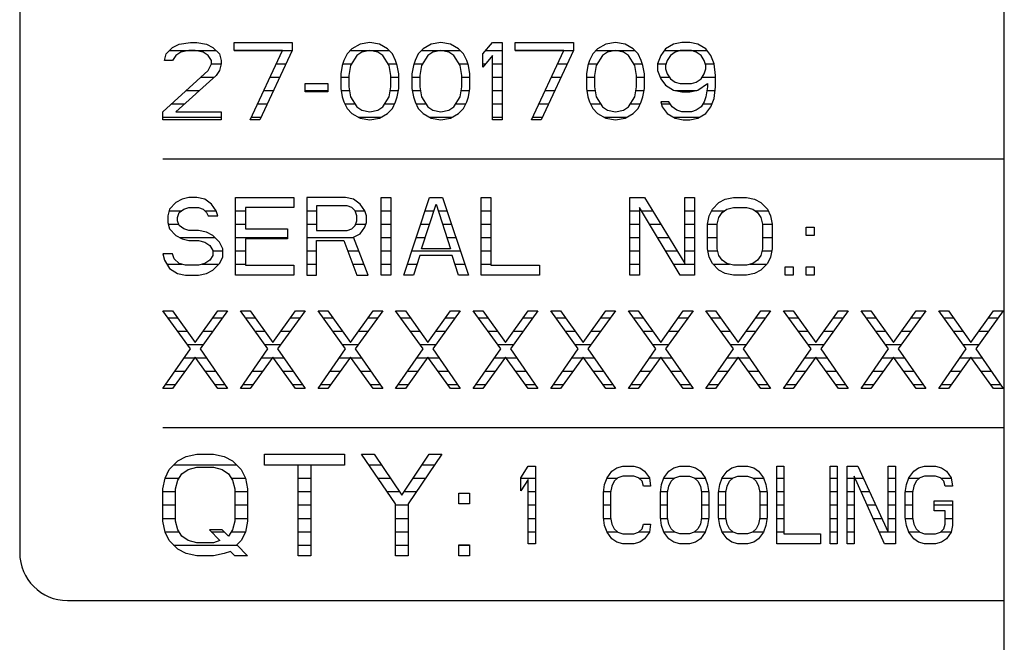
# Model space of a CAD drawing. Header units: millimetres. Extents: x 0 to 5600, y -1552 to 3960.
# Tile 46 of 199: x 2849 to 2890, y 857 to 883. Entities that reach past the tile are written whole.
import ezdxf

# ---------------------------------------------------------------- set-up
doc = ezdxf.new("R2010")
doc.units = ezdxf.units.MM
doc.header["$LTSCALE"] = 308
doc.layers.get('0').update_dxf_attribs({"linetype": 'CONTINUOUS'})
doc.layers.add('06___PRT_ALL_SURFS', color=7, linetype='CONTINUOUS')

msp = doc.modelspace()

# ---------------------------------------------------------------- linework, layer by layer
at = {"color": 7, "linetype": 'Continuous'}
for p, q in [((2848.832, 904.373), (2848.832, 860.373)), ((2854.967, 881.264), (2855.238, 881.54)), ((2855.238, 881.54), (2855.509, 881.679)), ((2855.509, 881.679), (2855.983, 881.748)), ((2855.983, 881.748), (2856.253, 881.748)), ((2856.253, 881.748), (2856.66, 881.679)), ((2856.66, 881.679), (2856.93, 881.54)), ((2856.93, 881.54), (2857.201, 881.264)), ((2857.811, 881.748), (2860.248, 881.748)), ((2857.811, 881.402), (2857.811, 881.748)), ((2860.248, 881.748), (2860.248, 881.402)), ((2863.092, 881.679), (2862.753, 881.471)), ((2863.498, 881.748), (2863.092, 881.679)), ((2863.904, 881.679), (2863.498, 881.748)), ((2864.243, 881.471), (2863.904, 881.679)), ((2866.071, 881.679), (2865.733, 881.471)), ((2866.477, 881.748), (2866.071, 881.679)), ((2866.884, 881.679), (2866.477, 881.748)), ((2867.222, 881.471), (2866.884, 881.679)), ((2868.238, 881.264), (2868.644, 881.748)), ((2868.644, 881.748), (2869.05, 881.748)), ((2869.05, 881.748), (2869.05, 878.498)), ((2869.592, 881.748), (2872.029, 881.748)), ((2869.592, 881.402), (2869.592, 881.748)), ((2872.029, 881.748), (2872.029, 881.402)), ((2873.384, 881.679), (2873.045, 881.471)), ((2873.79, 881.748), (2873.384, 881.679)), ((2874.196, 881.679), (2873.79, 881.748)), ((2874.535, 881.471), (2874.196, 881.679)), ((2876.227, 881.679), (2875.889, 881.471)), ((2876.566, 881.748), (2876.227, 881.679)), ((2876.904, 881.748), (2876.566, 881.748)), ((2877.243, 881.679), (2876.904, 881.748)), ((2877.582, 881.471), (2877.243, 881.679)), ((2854.899, 880.987), (2854.967, 881.264)), ((2855.373, 881.194), (2855.238, 880.987)), ((2855.576, 881.333), (2855.373, 881.194)), ((2855.915, 881.402), (2855.576, 881.333)), ((2856.186, 881.402), (2855.915, 881.402)), ((2856.524, 881.333), (2856.186, 881.402)), ((2856.727, 881.194), (2856.524, 881.333)), ((2856.863, 880.987), (2856.727, 881.194)), ((2857.201, 881.264), (2857.269, 880.987)), ((2859.842, 881.402), (2857.811, 881.402)), ((2858.488, 878.498), (2859.842, 881.402)), ((2860.248, 881.402), (2858.894, 878.498)), ((2862.55, 881.264), (2862.415, 880.987)), ((2862.753, 881.471), (2862.55, 881.264)), ((2862.957, 881.194), (2862.686, 880.78)), ((2863.16, 881.333), (2862.957, 881.194)), ((2863.498, 881.402), (2863.16, 881.333)), ((2863.837, 881.333), (2863.498, 881.402)), ((2864.04, 881.194), (2863.837, 881.333)), ((2864.311, 880.78), (2864.04, 881.194)), ((2864.446, 881.264), (2864.243, 881.471)), ((2864.582, 880.987), (2864.446, 881.264)), ((2865.529, 881.264), (2865.394, 880.987)), ((2865.733, 881.471), (2865.529, 881.264)), ((2865.936, 881.194), (2865.665, 880.78)), ((2866.139, 881.333), (2865.936, 881.194)), ((2866.477, 881.402), (2866.139, 881.333)), ((2866.816, 881.333), (2866.477, 881.402)), ((2867.019, 881.194), (2866.816, 881.333)), ((2867.29, 880.78), (2867.019, 881.194)), ((2867.425, 881.264), (2867.222, 881.471)), ((2867.561, 880.987), (2867.425, 881.264)), ((2868.238, 880.71), (2868.238, 881.264)), ((2868.644, 881.194), (2868.238, 880.71)), ((2868.644, 878.498), (2868.644, 881.194)), ((2871.623, 881.402), (2869.592, 881.402)), ((2870.269, 878.498), (2871.623, 881.402)), ((2872.029, 881.402), (2870.675, 878.498)), ((2872.842, 881.264), (2872.707, 880.987)), ((2873.045, 881.471), (2872.842, 881.264)), ((2873.248, 881.194), (2872.977, 880.78)), ((2873.451, 881.333), (2873.248, 881.194)), ((2873.79, 881.402), (2873.451, 881.333)), ((2874.128, 881.333), (2873.79, 881.402)), ((2874.332, 881.194), (2874.128, 881.333)), ((2874.602, 880.78), (2874.332, 881.194)), ((2874.738, 881.264), (2874.535, 881.471)), ((2874.873, 880.987), (2874.738, 881.264)), ((2875.686, 881.194), (2875.55, 880.849)), ((2875.889, 881.471), (2875.686, 881.194)), ((2876.092, 881.194), (2875.957, 880.987)), ((2876.295, 881.333), (2876.092, 881.194)), ((2876.498, 881.402), (2876.295, 881.333)), ((2876.972, 881.402), (2876.498, 881.402)), ((2877.175, 881.333), (2876.972, 881.402)), ((2877.378, 881.194), (2877.175, 881.333)), ((2877.514, 880.987), (2877.378, 881.194)), ((2877.785, 881.194), (2877.582, 881.471)), ((2877.92, 880.849), (2877.785, 881.194)), ((2855.238, 880.987), (2854.899, 880.987)), ((2856.727, 880.572), (2856.863, 880.849)), ((2856.863, 880.849), (2856.863, 880.987)), ((2857.269, 880.849), (2857.201, 880.572)), ((2857.269, 880.987), (2857.269, 880.849)), ((2862.347, 880.78), (2862.279, 880.434)), ((2862.415, 880.987), (2862.347, 880.78)), ((2862.686, 880.78), (2862.618, 880.365)), ((2864.378, 880.365), (2864.311, 880.78)), ((2864.649, 880.78), (2864.582, 880.987)), ((2864.717, 880.434), (2864.649, 880.78)), ((2865.326, 880.78), (2865.259, 880.434)), ((2865.394, 880.987), (2865.326, 880.78)), ((2865.665, 880.78), (2865.597, 880.365)), ((2867.358, 880.365), (2867.29, 880.78)), ((2867.628, 880.78), (2867.561, 880.987)), ((2867.696, 880.434), (2867.628, 880.78)), ((2872.639, 880.78), (2872.571, 880.434)), ((2872.707, 880.987), (2872.639, 880.78)), ((2872.977, 880.78), (2872.91, 880.365)), ((2874.67, 880.365), (2874.602, 880.78)), ((2874.941, 880.78), (2874.873, 880.987)), ((2875.009, 880.434), (2874.941, 880.78)), ((2875.55, 880.849), (2875.55, 880.572)), ((2875.957, 880.987), (2875.889, 880.78)), ((2875.889, 880.78), (2875.889, 880.641)), ((2877.582, 880.78), (2877.514, 880.987)), ((2877.582, 880.641), (2877.582, 880.78)), ((2877.988, 880.365), (2877.92, 880.849)), ((2854.832, 878.843), (2856.727, 880.572)), ((2857.066, 880.365), (2855.373, 878.843)), ((2857.201, 880.572), (2857.066, 880.365)), ((2862.279, 880.434), (2862.279, 879.811)), ((2862.618, 880.365), (2862.618, 879.881)), ((2864.378, 879.881), (2864.378, 880.365)), ((2864.717, 879.811), (2864.717, 880.434)), ((2865.259, 880.434), (2865.259, 879.811)), ((2865.597, 880.365), (2865.597, 879.881)), ((2867.358, 879.881), (2867.358, 880.365)), ((2867.696, 879.811), (2867.696, 880.434)), ((2872.571, 880.434), (2872.571, 879.811)), ((2872.91, 880.365), (2872.91, 879.881)), ((2874.67, 879.881), (2874.67, 880.365)), ((2875.009, 879.811), (2875.009, 880.434)), ((2875.55, 880.572), (2875.686, 880.226)), ((2875.889, 880.641), (2875.957, 880.434)), ((2875.957, 880.434), (2876.092, 880.226)), ((2877.378, 880.226), (2877.514, 880.434)), ((2877.514, 880.434), (2877.582, 880.641)), ((2877.988, 879.881), (2877.988, 880.365)), ((2860.79, 880.019), (2861.738, 880.019)), ((2860.79, 879.673), (2860.79, 880.019)), ((2861.738, 880.019), (2861.738, 879.673)), ((2862.618, 879.881), (2862.686, 879.466)), ((2864.311, 879.466), (2864.378, 879.881)), ((2865.597, 879.881), (2865.665, 879.466)), ((2867.29, 879.466), (2867.358, 879.881)), ((2872.91, 879.881), (2872.977, 879.466)), ((2874.602, 879.466), (2874.67, 879.881)), ((2875.686, 880.226), (2875.889, 879.95)), ((2875.889, 879.95), (2876.227, 879.742)), ((2876.092, 880.226), (2876.295, 880.088)), ((2876.295, 880.088), (2876.498, 880.019)), ((2876.498, 880.019), (2876.972, 880.019)), ((2876.972, 880.019), (2877.175, 880.088)), ((2877.175, 880.088), (2877.378, 880.226)), ((2877.243, 879.742), (2877.649, 880.019)), ((2877.649, 879.881), (2877.582, 879.466)), ((2877.649, 880.019), (2877.649, 879.881)), ((2877.92, 879.397), (2877.988, 879.881)), ((2861.738, 879.673), (2860.79, 879.673)), ((2862.279, 879.811), (2862.347, 879.466)), ((2862.347, 879.466), (2862.415, 879.258)), ((2862.686, 879.466), (2862.957, 879.051)), ((2864.04, 879.051), (2864.311, 879.466)), ((2864.582, 879.258), (2864.649, 879.466)), ((2864.649, 879.466), (2864.717, 879.811)), ((2865.259, 879.811), (2865.326, 879.466)), ((2865.326, 879.466), (2865.394, 879.258)), ((2865.665, 879.466), (2865.936, 879.051)), ((2867.019, 879.051), (2867.29, 879.466)), ((2867.561, 879.258), (2867.628, 879.466)), ((2867.628, 879.466), (2867.696, 879.811)), ((2872.571, 879.811), (2872.639, 879.466)), ((2872.639, 879.466), (2872.707, 879.258)), ((2872.977, 879.466), (2873.248, 879.051)), ((2874.332, 879.051), (2874.602, 879.466)), ((2874.873, 879.258), (2874.941, 879.466)), ((2874.941, 879.466), (2875.009, 879.811)), ((2876.227, 879.742), (2876.566, 879.673)), ((2876.566, 879.673), (2876.904, 879.673)), ((2876.904, 879.673), (2877.243, 879.742)), ((2877.582, 879.466), (2877.514, 879.258)), ((2862.415, 879.258), (2862.55, 878.982)), ((2862.957, 879.051), (2863.16, 878.913)), ((2863.837, 878.913), (2864.04, 879.051)), ((2864.446, 878.982), (2864.582, 879.258)), ((2865.394, 879.258), (2865.529, 878.982)), ((2865.936, 879.051), (2866.139, 878.913)), ((2866.816, 878.913), (2867.019, 879.051)), ((2867.425, 878.982), (2867.561, 879.258)), ((2872.707, 879.258), (2872.842, 878.982)), ((2873.248, 879.051), (2873.451, 878.913)), ((2874.128, 878.913), (2874.332, 879.051)), ((2874.738, 878.982), (2874.873, 879.258)), ((2876.024, 879.258), (2875.686, 879.258)), ((2875.686, 879.258), (2875.753, 879.051)), ((2875.753, 879.051), (2875.957, 878.774)), ((2876.16, 879.051), (2876.024, 879.258)), ((2876.363, 878.913), (2876.16, 879.051)), ((2877.378, 879.051), (2877.175, 878.913)), ((2877.514, 879.258), (2877.378, 879.051)), ((2877.582, 878.774), (2877.785, 879.051)), ((2877.785, 879.051), (2877.92, 879.397)), ((2854.832, 878.498), (2854.832, 878.843)), ((2855.373, 878.843), (2857.269, 878.843)), ((2857.269, 878.843), (2857.269, 878.498)), ((2862.55, 878.982), (2862.753, 878.774)), ((2862.753, 878.774), (2863.092, 878.567)), ((2863.16, 878.913), (2863.498, 878.843)), ((2863.498, 878.843), (2863.837, 878.913)), ((2863.904, 878.567), (2864.243, 878.774)), ((2864.243, 878.774), (2864.446, 878.982)), ((2865.529, 878.982), (2865.733, 878.774)), ((2865.733, 878.774), (2866.071, 878.567)), ((2866.139, 878.913), (2866.477, 878.843)), ((2866.477, 878.843), (2866.816, 878.913)), ((2866.884, 878.567), (2867.222, 878.774)), ((2867.222, 878.774), (2867.425, 878.982)), ((2872.842, 878.982), (2873.045, 878.774)), ((2873.045, 878.774), (2873.384, 878.567)), ((2873.451, 878.913), (2873.79, 878.843)), ((2873.79, 878.843), (2874.128, 878.913)), ((2874.196, 878.567), (2874.535, 878.774)), ((2874.535, 878.774), (2874.738, 878.982)), ((2875.957, 878.774), (2876.295, 878.567)), ((2876.566, 878.843), (2876.363, 878.913)), ((2876.972, 878.843), (2876.566, 878.843)), ((2877.175, 878.913), (2876.972, 878.843)), ((2877.243, 878.567), (2877.582, 878.774)), ((2857.269, 878.498), (2854.832, 878.498)), ((2858.894, 878.498), (2858.488, 878.498)), ((2863.092, 878.567), (2863.498, 878.498)), ((2863.498, 878.498), (2863.904, 878.567)), ((2866.071, 878.567), (2866.477, 878.498)), ((2866.477, 878.498), (2866.884, 878.567)), ((2869.05, 878.498), (2868.644, 878.498)), ((2870.675, 878.498), (2870.269, 878.498)), ((2873.384, 878.567), (2873.79, 878.498)), ((2873.79, 878.498), (2874.196, 878.567)), ((2876.295, 878.567), (2876.634, 878.498)), ((2876.634, 878.498), (2876.904, 878.498)), ((2876.904, 878.498), (2877.243, 878.567)), ((2854.832, 876.873), (2890.082, 876.873)), ((2855.373, 875.04), (2855.102, 874.764)), ((2855.644, 875.179), (2855.373, 875.04)), ((2855.915, 875.248), (2855.644, 875.179)), ((2856.253, 875.248), (2855.915, 875.248)), ((2856.592, 875.179), (2856.253, 875.248)), ((2856.863, 874.971), (2856.592, 875.179)), ((2857.066, 874.694), (2856.863, 874.971)), ((2857.878, 875.248), (2860.316, 875.248)), ((2857.878, 871.998), (2857.878, 875.248)), ((2860.316, 875.248), (2860.316, 874.833)), ((2862.483, 875.248), (2860.858, 875.248)), ((2860.858, 875.248), (2860.858, 871.998)), ((2862.821, 875.179), (2862.483, 875.248)), ((2863.092, 874.971), (2862.821, 875.179)), ((2863.295, 874.694), (2863.092, 874.971)), ((2863.972, 875.248), (2864.378, 875.248)), ((2863.972, 871.998), (2863.972, 875.248)), ((2864.378, 875.248), (2864.378, 871.998)), ((2864.92, 871.998), (2866.003, 875.248)), ((2865.665, 873.104), (2866.274, 874.971)), ((2866.003, 875.248), (2866.545, 875.248)), ((2866.274, 874.971), (2866.884, 873.104)), ((2866.545, 875.248), (2867.628, 871.998)), ((2868.17, 875.248), (2868.576, 875.248)), ((2868.17, 871.998), (2868.17, 875.248)), ((2868.576, 875.248), (2868.576, 872.413)), ((2874.399, 875.248), (2875.009, 875.248)), ((2874.399, 871.998), (2874.399, 875.248)), ((2875.009, 875.248), (2876.701, 872.482)), ((2876.701, 875.248), (2877.108, 875.248)), ((2876.701, 872.482), (2876.701, 875.248)), ((2877.108, 875.248), (2877.108, 871.998)), ((2877.852, 874.764), (2878.123, 875.04)), ((2878.123, 875.04), (2878.394, 875.179)), ((2878.394, 875.179), (2878.733, 875.248)), ((2878.733, 875.248), (2879.274, 875.248)), ((2879.274, 875.248), (2879.613, 875.179)), ((2879.613, 875.179), (2879.884, 875.04)), ((2879.884, 875.04), (2880.154, 874.764)), ((2855.102, 874.764), (2855.035, 874.487)), ((2855.441, 874.418), (2855.509, 874.625)), ((2855.509, 874.625), (2855.712, 874.764)), ((2855.712, 874.764), (2855.915, 874.833)), ((2855.915, 874.833), (2856.321, 874.833)), ((2856.321, 874.833), (2856.524, 874.764)), ((2856.524, 874.764), (2856.66, 874.625)), ((2856.66, 874.625), (2856.727, 874.487)), ((2857.134, 874.487), (2857.066, 874.694)), ((2860.316, 874.833), (2858.285, 874.833)), ((2858.285, 874.833), (2858.285, 873.934)), ((2862.55, 874.902), (2861.264, 874.902)), ((2861.264, 874.902), (2861.264, 873.865)), ((2862.753, 874.833), (2862.55, 874.902)), ((2862.889, 874.694), (2862.753, 874.833)), ((2862.957, 874.487), (2862.889, 874.694)), ((2863.363, 874.487), (2863.295, 874.694)), ((2874.805, 874.833), (2874.805, 871.998)), ((2876.498, 871.998), (2874.805, 874.833)), ((2877.717, 874.487), (2877.852, 874.764)), ((2878.123, 874.418), (2878.259, 874.625)), ((2878.259, 874.625), (2878.462, 874.764)), ((2878.462, 874.764), (2878.733, 874.833)), ((2878.733, 874.833), (2879.274, 874.833)), ((2879.274, 874.833), (2879.545, 874.764)), ((2879.545, 874.764), (2879.748, 874.625)), ((2879.748, 874.625), (2879.884, 874.418)), ((2880.154, 874.764), (2880.29, 874.487)), ((2855.035, 874.487), (2855.035, 874.21)), ((2855.035, 874.21), (2855.102, 873.934)), ((2855.441, 874.28), (2855.441, 874.418)), ((2855.509, 874.072), (2855.441, 874.28)), ((2856.727, 874.487), (2857.134, 874.487)), ((2862.889, 874.072), (2862.957, 874.28)), ((2862.957, 874.28), (2862.957, 874.487)), ((2863.295, 874.003), (2863.363, 874.21)), ((2863.363, 874.21), (2863.363, 874.487)), ((2877.649, 874.141), (2877.717, 874.487)), ((2877.649, 873.104), (2877.649, 874.141)), ((2878.055, 874.141), (2878.123, 874.418)), ((2878.055, 873.104), (2878.055, 874.141)), ((2879.884, 874.418), (2879.951, 874.141)), ((2879.951, 874.141), (2879.951, 873.104)), ((2880.29, 874.487), (2880.358, 874.141)), ((2880.358, 874.141), (2880.358, 873.104)), ((2855.102, 873.934), (2855.373, 873.657)), ((2855.712, 873.934), (2855.509, 874.072)), ((2855.915, 873.865), (2855.712, 873.934)), ((2856.321, 873.865), (2855.915, 873.865)), ((2856.66, 873.796), (2856.321, 873.865)), ((2856.93, 873.657), (2856.66, 873.796)), ((2858.285, 873.934), (2860.045, 873.934)), ((2860.045, 873.934), (2860.045, 873.519)), ((2861.264, 873.865), (2862.55, 873.865)), ((2862.55, 873.865), (2862.753, 873.934)), ((2862.753, 873.934), (2862.889, 874.072)), ((2862.821, 873.588), (2863.092, 873.726)), ((2863.092, 873.726), (2863.295, 874.003)), ((2881.779, 874.003), (2882.118, 874.003)), ((2881.779, 873.657), (2881.779, 874.003)), ((2882.118, 874.003), (2882.118, 873.657)), ((2855.373, 873.657), (2855.644, 873.519)), ((2855.644, 873.519), (2855.915, 873.45)), ((2855.915, 873.45), (2856.321, 873.45)), ((2856.321, 873.45), (2856.592, 873.381)), ((2856.592, 873.381), (2856.795, 873.242)), ((2857.201, 873.381), (2856.93, 873.657)), ((2857.337, 873.104), (2857.201, 873.381)), ((2860.045, 873.519), (2858.285, 873.519)), ((2858.285, 873.519), (2858.285, 872.413)), ((2861.264, 873.45), (2862.415, 873.45)), ((2861.264, 871.998), (2861.264, 873.45)), ((2862.415, 873.45), (2862.957, 871.998)), ((2863.43, 871.998), (2862.821, 873.588)), ((2882.118, 873.657), (2881.779, 873.657)), ((2855.238, 872.897), (2854.832, 872.897)), ((2854.832, 872.897), (2854.899, 872.62)), ((2855.305, 872.689), (2855.238, 872.897)), ((2856.795, 873.242), (2856.93, 873.035)), ((2856.93, 873.035), (2856.93, 872.827)), ((2857.337, 872.758), (2857.337, 873.104)), ((2866.884, 873.104), (2865.665, 873.104)), ((2877.717, 872.758), (2877.649, 873.104)), ((2878.123, 872.827), (2878.055, 873.104)), ((2879.951, 873.104), (2879.884, 872.827)), ((2880.358, 873.104), (2880.29, 872.758)), ((2854.899, 872.62), (2855.102, 872.274)), ((2855.509, 872.482), (2855.305, 872.689)), ((2855.779, 872.413), (2855.509, 872.482)), ((2856.592, 872.482), (2856.321, 872.413)), ((2856.795, 872.62), (2856.592, 872.482)), ((2856.93, 872.827), (2856.795, 872.62)), ((2856.93, 872.205), (2857.201, 872.482)), ((2857.201, 872.482), (2857.337, 872.758)), ((2865.597, 872.827), (2865.326, 871.998)), ((2866.951, 872.827), (2865.597, 872.827)), ((2867.222, 871.998), (2866.951, 872.827)), ((2877.852, 872.482), (2877.717, 872.758)), ((2878.123, 872.205), (2877.852, 872.482)), ((2878.259, 872.62), (2878.123, 872.827)), ((2878.462, 872.482), (2878.259, 872.62)), ((2878.733, 872.413), (2878.462, 872.482)), ((2879.545, 872.482), (2879.274, 872.413)), ((2879.748, 872.62), (2879.545, 872.482)), ((2879.884, 872.827), (2879.748, 872.62)), ((2880.154, 872.482), (2879.884, 872.205)), ((2880.29, 872.758), (2880.154, 872.482)), ((2855.102, 872.274), (2855.441, 872.067)), ((2855.441, 872.067), (2855.779, 871.998)), ((2856.321, 872.413), (2855.779, 872.413)), ((2856.321, 871.998), (2856.66, 872.067)), ((2856.66, 872.067), (2856.93, 872.205)), ((2858.285, 872.413), (2860.316, 872.413)), ((2860.316, 872.413), (2860.316, 871.998)), ((2868.576, 872.413), (2870.608, 872.413)), ((2870.608, 872.413), (2870.608, 871.998)), ((2878.394, 872.067), (2878.123, 872.205)), ((2878.733, 871.998), (2878.394, 872.067)), ((2879.274, 872.413), (2878.733, 872.413)), ((2879.613, 872.067), (2879.274, 871.998)), ((2879.884, 872.205), (2879.613, 872.067)), ((2880.899, 872.343), (2881.238, 872.343)), ((2880.899, 871.998), (2880.899, 872.343)), ((2881.238, 872.343), (2881.238, 871.998)), ((2881.779, 872.343), (2882.118, 872.343)), ((2881.779, 871.998), (2881.779, 872.343)), ((2882.118, 872.343), (2882.118, 871.998)), ((2855.779, 871.998), (2856.321, 871.998)), ((2860.316, 871.998), (2857.878, 871.998)), ((2860.858, 871.998), (2861.264, 871.998)), ((2862.957, 871.998), (2863.43, 871.998)), ((2864.378, 871.998), (2863.972, 871.998)), ((2865.326, 871.998), (2864.92, 871.998)), ((2867.628, 871.998), (2867.222, 871.998)), ((2870.608, 871.998), (2868.17, 871.998)), ((2874.805, 871.998), (2874.399, 871.998)), ((2877.108, 871.998), (2876.498, 871.998)), ((2879.274, 871.998), (2878.733, 871.998)), ((2881.238, 871.998), (2880.899, 871.998)), ((2882.118, 871.998), (2881.779, 871.998)), ((2854.832, 870.498), (2855.238, 870.498)), ((2855.983, 868.907), (2854.832, 870.498)), ((2855.238, 870.498), (2856.186, 869.184)), ((2856.186, 869.184), (2857.134, 870.498)), ((2857.54, 870.498), (2856.389, 868.907)), ((2857.134, 870.498), (2857.54, 870.498)), ((2858.082, 870.498), (2858.488, 870.498)), ((2859.233, 868.907), (2858.082, 870.498)), ((2858.488, 870.498), (2859.436, 869.184)), ((2859.436, 869.184), (2860.384, 870.498)), ((2860.79, 870.498), (2859.639, 868.907)), ((2860.384, 870.498), (2860.79, 870.498)), ((2861.332, 870.498), (2861.738, 870.498)), ((2862.483, 868.907), (2861.332, 870.498)), ((2861.738, 870.498), (2862.686, 869.184)), ((2862.686, 869.184), (2863.634, 870.498)), ((2864.04, 870.498), (2862.889, 868.907)), ((2863.634, 870.498), (2864.04, 870.498)), ((2864.582, 870.498), (2864.988, 870.498)), ((2865.733, 868.907), (2864.582, 870.498)), ((2864.988, 870.498), (2865.936, 869.184)), ((2865.936, 869.184), (2866.884, 870.498)), ((2867.29, 870.498), (2866.139, 868.907)), ((2866.884, 870.498), (2867.29, 870.498)), ((2867.832, 870.498), (2868.238, 870.498)), ((2868.983, 868.907), (2867.832, 870.498)), ((2868.238, 870.498), (2869.186, 869.184)), ((2869.186, 869.184), (2870.134, 870.498)), ((2870.54, 870.498), (2869.389, 868.907)), ((2870.134, 870.498), (2870.54, 870.498)), ((2871.082, 870.498), (2871.488, 870.498)), ((2872.233, 868.907), (2871.082, 870.498)), ((2871.488, 870.498), (2872.436, 869.184)), ((2872.436, 869.184), (2873.384, 870.498)), ((2873.79, 870.498), (2872.639, 868.907)), ((2873.384, 870.498), (2873.79, 870.498)), ((2874.332, 870.498), (2874.738, 870.498)), ((2875.483, 868.907), (2874.332, 870.498)), ((2874.738, 870.498), (2875.686, 869.184)), ((2875.686, 869.184), (2876.634, 870.498)), ((2877.04, 870.498), (2875.889, 868.907)), ((2876.634, 870.498), (2877.04, 870.498)), ((2877.582, 870.498), (2877.988, 870.498)), ((2878.733, 868.907), (2877.582, 870.498)), ((2877.988, 870.498), (2878.936, 869.184)), ((2878.936, 869.184), (2879.884, 870.498)), ((2880.29, 870.498), (2879.139, 868.907)), ((2879.884, 870.498), (2880.29, 870.498)), ((2880.832, 870.498), (2881.238, 870.498)), ((2881.983, 868.907), (2880.832, 870.498)), ((2881.238, 870.498), (2882.186, 869.184)), ((2882.186, 869.184), (2883.134, 870.498)), ((2883.54, 870.498), (2882.389, 868.907)), ((2883.134, 870.498), (2883.54, 870.498)), ((2884.082, 870.498), (2884.488, 870.498)), ((2885.233, 868.907), (2884.082, 870.498)), ((2884.488, 870.498), (2885.436, 869.184)), ((2885.436, 869.184), (2886.384, 870.498)), ((2886.79, 870.498), (2885.639, 868.907)), ((2886.384, 870.498), (2886.79, 870.498)), ((2887.332, 870.498), (2887.738, 870.498)), ((2888.483, 868.907), (2887.332, 870.498)), ((2887.738, 870.498), (2888.686, 869.184)), ((2888.686, 869.184), (2889.634, 870.498)), ((2890.04, 870.498), (2888.889, 868.907)), ((2889.634, 870.498), (2890.04, 870.498)), ((2854.832, 867.248), (2855.983, 868.907)), ((2856.389, 868.907), (2857.54, 867.248)), ((2858.082, 867.248), (2859.233, 868.907)), ((2859.639, 868.907), (2860.79, 867.248)), ((2861.332, 867.248), (2862.483, 868.907)), ((2862.889, 868.907), (2864.04, 867.248)), ((2864.582, 867.248), (2865.733, 868.907)), ((2866.139, 868.907), (2867.29, 867.248)), ((2867.832, 867.248), (2868.983, 868.907)), ((2869.389, 868.907), (2870.54, 867.248)), ((2871.082, 867.248), (2872.233, 868.907)), ((2872.639, 868.907), (2873.79, 867.248)), ((2874.332, 867.248), (2875.483, 868.907)), ((2875.889, 868.907), (2877.04, 867.248)), ((2877.582, 867.248), (2878.733, 868.907)), ((2879.139, 868.907), (2880.29, 867.248)), ((2880.832, 867.248), (2881.983, 868.907)), ((2882.389, 868.907), (2883.54, 867.248)), ((2884.082, 867.248), (2885.233, 868.907)), ((2885.639, 868.907), (2886.79, 867.248)), ((2887.332, 867.248), (2888.483, 868.907)), ((2888.889, 868.907), (2890.04, 867.248)), ((2856.186, 868.561), (2855.238, 867.248)), ((2857.134, 867.248), (2856.186, 868.561)), ((2859.436, 868.561), (2858.488, 867.248)), ((2860.384, 867.248), (2859.436, 868.561)), ((2862.686, 868.561), (2861.738, 867.248)), ((2863.634, 867.248), (2862.686, 868.561)), ((2865.936, 868.561), (2864.988, 867.248)), ((2866.884, 867.248), (2865.936, 868.561)), ((2869.186, 868.561), (2868.238, 867.248)), ((2870.134, 867.248), (2869.186, 868.561)), ((2872.436, 868.561), (2871.488, 867.248)), ((2873.384, 867.248), (2872.436, 868.561)), ((2875.686, 868.561), (2874.738, 867.248)), ((2876.634, 867.248), (2875.686, 868.561)), ((2878.936, 868.561), (2877.988, 867.248)), ((2879.884, 867.248), (2878.936, 868.561)), ((2882.186, 868.561), (2881.238, 867.248)), ((2883.134, 867.248), (2882.186, 868.561)), ((2885.436, 868.561), (2884.488, 867.248)), ((2886.384, 867.248), (2885.436, 868.561)), ((2888.686, 868.561), (2887.738, 867.248)), ((2889.634, 867.248), (2888.686, 868.561)), ((2855.238, 867.248), (2854.832, 867.248)), ((2857.54, 867.248), (2857.134, 867.248)), ((2858.488, 867.248), (2858.082, 867.248)), ((2860.79, 867.248), (2860.384, 867.248)), ((2861.738, 867.248), (2861.332, 867.248)), ((2864.04, 867.248), (2863.634, 867.248)), ((2864.988, 867.248), (2864.582, 867.248)), ((2867.29, 867.248), (2866.884, 867.248)), ((2868.238, 867.248), (2867.832, 867.248)), ((2870.54, 867.248), (2870.134, 867.248)), ((2871.488, 867.248), (2871.082, 867.248)), ((2873.79, 867.248), (2873.384, 867.248)), ((2874.738, 867.248), (2874.332, 867.248)), ((2877.04, 867.248), (2876.634, 867.248)), ((2877.988, 867.248), (2877.582, 867.248)), ((2880.29, 867.248), (2879.884, 867.248)), ((2881.238, 867.248), (2880.832, 867.248)), ((2883.54, 867.248), (2883.134, 867.248)), ((2884.488, 867.248), (2884.082, 867.248)), ((2886.79, 867.248), (2886.384, 867.248)), ((2887.738, 867.248), (2887.332, 867.248)), ((2890.04, 867.248), (2889.634, 867.248)), ((2854.832, 865.623), (2890.082, 865.623)), ((2855.097, 863.865), (2855.451, 864.226)), ((2855.451, 864.226), (2855.805, 864.407)), ((2855.805, 864.407), (2856.248, 864.498)), ((2856.248, 864.498), (2856.957, 864.498)), ((2856.957, 864.498), (2857.399, 864.407)), ((2857.399, 864.407), (2857.753, 864.226)), ((2857.753, 864.226), (2858.108, 863.865)), ((2859.082, 864.498), (2862.446, 864.498)), ((2859.082, 864.046), (2859.082, 864.498)), ((2862.446, 864.498), (2862.446, 864.046)), ((2863.154, 864.498), (2863.686, 864.498)), ((2864.571, 862.418), (2863.154, 864.498)), ((2863.686, 864.498), (2864.837, 862.78)), ((2864.837, 862.78), (2865.988, 864.498)), ((2866.519, 864.498), (2865.102, 862.418)), ((2865.988, 864.498), (2866.519, 864.498)), ((2854.92, 863.503), (2855.097, 863.865)), ((2855.628, 863.684), (2855.894, 863.865)), ((2855.894, 863.865), (2856.248, 863.955)), ((2856.248, 863.955), (2856.957, 863.955)), ((2856.957, 863.955), (2857.311, 863.865)), ((2857.311, 863.865), (2857.576, 863.684)), ((2858.108, 863.865), (2858.285, 863.503)), ((2860.498, 864.046), (2859.082, 864.046)), ((2860.498, 860.248), (2860.498, 864.046)), ((2862.446, 864.046), (2861.029, 864.046)), ((2861.029, 864.046), (2861.029, 860.248)), ((2869.832, 863.514), (2870.136, 863.998)), ((2870.136, 863.998), (2870.441, 863.998)), ((2870.441, 863.998), (2870.441, 860.748)), ((2873.437, 863.514), (2873.64, 863.79)), ((2873.64, 863.79), (2873.843, 863.929)), ((2873.843, 863.929), (2874.097, 863.998)), ((2874.097, 863.998), (2874.554, 863.998)), ((2874.554, 863.998), (2874.808, 863.929)), ((2874.808, 863.929), (2875.011, 863.79)), ((2875.011, 863.79), (2875.214, 863.514)), ((2875.824, 863.514), (2876.027, 863.79)), ((2876.027, 863.79), (2876.23, 863.929)), ((2876.23, 863.929), (2876.484, 863.998)), ((2876.484, 863.998), (2876.89, 863.998)), ((2876.89, 863.998), (2877.144, 863.929)), ((2877.144, 863.929), (2877.347, 863.79)), ((2877.347, 863.79), (2877.55, 863.514)), ((2878.261, 863.514), (2878.464, 863.79)), ((2878.464, 863.79), (2878.667, 863.929)), ((2878.667, 863.929), (2878.921, 863.998)), ((2878.921, 863.998), (2879.328, 863.998)), ((2879.328, 863.998), (2879.582, 863.929)), ((2879.582, 863.929), (2879.785, 863.79)), ((2879.785, 863.79), (2879.988, 863.514)), ((2880.546, 863.998), (2880.851, 863.998)), ((2880.546, 860.748), (2880.546, 863.998)), ((2880.851, 863.998), (2880.851, 861.163)), ((2882.781, 863.998), (2883.085, 863.998)), ((2882.781, 860.748), (2882.781, 863.998)), ((2883.085, 863.998), (2883.085, 860.748)), ((2883.492, 863.998), (2883.949, 863.998)), ((2883.492, 860.748), (2883.492, 863.998)), ((2883.949, 863.998), (2885.218, 861.232)), ((2885.218, 863.998), (2885.523, 863.998)), ((2885.218, 861.232), (2885.218, 863.998)), ((2885.523, 863.998), (2885.523, 860.748)), ((2886.081, 863.514), (2886.285, 863.79)), ((2886.285, 863.79), (2886.488, 863.929)), ((2886.488, 863.929), (2886.742, 863.998)), ((2886.742, 863.998), (2887.199, 863.998)), ((2887.199, 863.998), (2887.453, 863.929)), ((2887.453, 863.929), (2887.656, 863.79)), ((2887.656, 863.79), (2887.859, 863.514)), ((2854.832, 863.051), (2854.92, 863.503)), ((2855.363, 863.051), (2855.451, 863.413)), ((2855.451, 863.413), (2855.628, 863.684)), ((2857.576, 863.684), (2857.753, 863.413)), ((2857.753, 863.413), (2857.842, 863.051)), ((2858.285, 863.503), (2858.373, 863.051)), ((2869.832, 862.96), (2869.832, 863.514)), ((2870.136, 863.444), (2869.832, 862.96)), ((2870.136, 860.748), (2870.136, 863.444)), ((2873.335, 863.237), (2873.437, 863.514)), ((2873.742, 863.375), (2873.64, 863.168)), ((2873.894, 863.514), (2873.742, 863.375)), ((2874.097, 863.583), (2873.894, 863.514)), ((2874.554, 863.583), (2874.097, 863.583)), ((2874.757, 863.514), (2874.554, 863.583)), ((2874.91, 863.375), (2874.757, 863.514)), ((2874.96, 863.168), (2874.91, 863.375)), ((2875.214, 863.514), (2875.265, 863.168)), ((2875.722, 863.237), (2875.824, 863.514)), ((2876.027, 863.168), (2876.128, 863.375)), ((2876.128, 863.375), (2876.281, 863.514)), ((2876.281, 863.514), (2876.484, 863.583)), ((2876.484, 863.583), (2876.89, 863.583)), ((2876.89, 863.583), (2877.093, 863.514)), ((2877.093, 863.514), (2877.246, 863.375)), ((2877.246, 863.375), (2877.347, 863.168)), ((2877.55, 863.514), (2877.652, 863.237)), ((2878.16, 863.237), (2878.261, 863.514)), ((2878.464, 863.168), (2878.566, 863.375)), ((2878.566, 863.375), (2878.718, 863.514)), ((2878.718, 863.514), (2878.921, 863.583)), ((2878.921, 863.583), (2879.328, 863.583)), ((2879.328, 863.583), (2879.531, 863.514)), ((2879.531, 863.514), (2879.683, 863.375)), ((2879.683, 863.375), (2879.785, 863.168)), ((2879.988, 863.514), (2880.089, 863.237)), ((2885.066, 860.748), (2883.796, 863.583)), ((2883.796, 863.583), (2883.796, 860.748)), ((2885.98, 863.237), (2886.081, 863.514)), ((2886.386, 863.375), (2886.285, 863.168)), ((2886.539, 863.514), (2886.386, 863.375)), ((2886.742, 863.583), (2886.539, 863.514)), ((2887.199, 863.583), (2886.742, 863.583)), ((2887.402, 863.514), (2887.199, 863.583)), ((2887.554, 863.375), (2887.402, 863.514)), ((2887.605, 863.168), (2887.554, 863.375)), ((2887.859, 863.514), (2887.91, 863.168)), ((2854.832, 861.694), (2854.832, 863.051)), ((2855.363, 861.694), (2855.363, 863.051)), ((2857.842, 863.051), (2857.842, 861.694)), ((2858.373, 863.051), (2858.373, 861.694)), ((2873.285, 862.891), (2873.335, 863.237)), ((2873.64, 863.168), (2873.589, 862.891)), ((2875.265, 863.168), (2874.96, 863.168)), ((2875.671, 862.891), (2875.722, 863.237)), ((2875.976, 862.891), (2876.027, 863.168)), ((2877.347, 863.168), (2877.398, 862.891)), ((2877.652, 863.237), (2877.703, 862.891)), ((2878.109, 862.891), (2878.16, 863.237)), ((2878.414, 862.891), (2878.464, 863.168)), ((2879.785, 863.168), (2879.835, 862.891)), ((2880.089, 863.237), (2880.14, 862.891)), ((2885.929, 862.891), (2885.98, 863.237)), ((2886.285, 863.168), (2886.234, 862.891)), ((2887.91, 863.168), (2887.605, 863.168)), ((2867.227, 862.87), (2867.67, 862.87)), ((2867.227, 862.418), (2867.227, 862.87)), ((2867.67, 862.87), (2867.67, 862.418)), ((2873.285, 861.854), (2873.285, 862.891)), ((2873.589, 862.891), (2873.589, 861.854)), ((2875.671, 861.854), (2875.671, 862.891)), ((2875.976, 861.854), (2875.976, 862.891)), ((2877.398, 862.891), (2877.398, 861.854)), ((2877.703, 862.891), (2877.703, 861.854)), ((2878.109, 861.854), (2878.109, 862.891)), ((2878.414, 861.854), (2878.414, 862.891)), ((2879.835, 862.891), (2879.835, 861.854)), ((2880.14, 862.891), (2880.14, 861.854)), ((2885.929, 861.854), (2885.929, 862.891)), ((2886.234, 862.891), (2886.234, 861.854)), ((2887.148, 862.546), (2887.91, 862.546)), ((2887.148, 862.131), (2887.148, 862.546)), ((2887.91, 862.546), (2887.91, 861.508)), ((2864.571, 860.248), (2864.571, 862.418)), ((2865.102, 862.418), (2865.102, 860.248)), ((2867.67, 862.418), (2867.227, 862.418)), ((2887.605, 862.131), (2887.148, 862.131)), ((2887.605, 861.577), (2887.605, 862.131)), ((2873.335, 861.508), (2873.285, 861.854)), ((2873.589, 861.854), (2873.64, 861.577)), ((2875.722, 861.508), (2875.671, 861.854)), ((2876.027, 861.577), (2875.976, 861.854)), ((2877.398, 861.854), (2877.347, 861.577)), ((2877.703, 861.854), (2877.652, 861.508)), ((2878.16, 861.508), (2878.109, 861.854)), ((2878.464, 861.577), (2878.414, 861.854)), ((2879.835, 861.854), (2879.785, 861.577)), ((2880.14, 861.854), (2880.089, 861.508)), ((2885.98, 861.508), (2885.929, 861.854)), ((2886.234, 861.854), (2886.285, 861.577)), ((2854.92, 861.242), (2854.832, 861.694)), ((2855.451, 861.333), (2855.363, 861.694)), ((2855.628, 861.061), (2855.451, 861.333)), ((2857.311, 861.333), (2856.779, 861.333)), ((2856.779, 861.333), (2857.222, 860.881)), ((2857.576, 861.061), (2857.311, 861.333)), ((2857.753, 861.333), (2857.576, 861.061)), ((2857.842, 861.694), (2857.753, 861.333)), ((2858.373, 861.694), (2858.285, 861.242)), ((2873.437, 861.232), (2873.335, 861.508)), ((2873.64, 861.577), (2873.742, 861.37)), ((2873.742, 861.37), (2873.894, 861.232)), ((2874.757, 861.232), (2874.91, 861.37)), ((2874.91, 861.37), (2874.96, 861.577)), ((2874.96, 861.577), (2875.265, 861.577)), ((2875.265, 861.577), (2875.214, 861.232)), ((2875.824, 861.232), (2875.722, 861.508)), ((2876.128, 861.37), (2876.027, 861.577)), ((2876.281, 861.232), (2876.128, 861.37)), ((2877.246, 861.37), (2877.093, 861.232)), ((2877.347, 861.577), (2877.246, 861.37)), ((2877.652, 861.508), (2877.55, 861.232)), ((2878.261, 861.232), (2878.16, 861.508)), ((2878.566, 861.37), (2878.464, 861.577)), ((2878.718, 861.232), (2878.566, 861.37)), ((2879.683, 861.37), (2879.531, 861.232)), ((2879.785, 861.577), (2879.683, 861.37)), ((2880.089, 861.508), (2879.988, 861.232)), ((2886.081, 861.232), (2885.98, 861.508)), ((2886.285, 861.577), (2886.386, 861.37)), ((2886.386, 861.37), (2886.539, 861.232)), ((2887.402, 861.232), (2887.554, 861.37)), ((2887.554, 861.37), (2887.605, 861.577)), ((2887.91, 861.508), (2887.859, 861.232)), ((2855.097, 860.881), (2854.92, 861.242)), ((2855.894, 860.881), (2855.628, 861.061)), ((2858.285, 861.242), (2858.108, 860.881)), ((2873.64, 860.955), (2873.437, 861.232)), ((2873.843, 860.817), (2873.64, 860.955)), ((2873.894, 861.232), (2874.097, 861.163)), ((2874.097, 861.163), (2874.554, 861.163)), ((2874.554, 861.163), (2874.757, 861.232)), ((2875.011, 860.955), (2874.808, 860.817)), ((2875.214, 861.232), (2875.011, 860.955)), ((2876.027, 860.955), (2875.824, 861.232)), ((2876.23, 860.817), (2876.027, 860.955)), ((2876.484, 861.163), (2876.281, 861.232)), ((2876.89, 861.163), (2876.484, 861.163)), ((2877.093, 861.232), (2876.89, 861.163)), ((2877.347, 860.955), (2877.144, 860.817)), ((2877.55, 861.232), (2877.347, 860.955)), ((2878.464, 860.955), (2878.261, 861.232)), ((2878.667, 860.817), (2878.464, 860.955)), ((2878.921, 861.163), (2878.718, 861.232)), ((2879.328, 861.163), (2878.921, 861.163)), ((2879.531, 861.232), (2879.328, 861.163)), ((2879.785, 860.955), (2879.582, 860.817)), ((2879.988, 861.232), (2879.785, 860.955)), ((2880.851, 861.163), (2882.374, 861.163)), ((2882.374, 861.163), (2882.374, 860.748)), ((2886.285, 860.955), (2886.081, 861.232)), ((2886.488, 860.817), (2886.285, 860.955)), ((2886.539, 861.232), (2886.742, 861.163)), ((2886.742, 861.163), (2887.199, 861.163)), ((2887.199, 861.163), (2887.402, 861.232)), ((2887.656, 860.955), (2887.453, 860.817)), ((2887.859, 861.232), (2887.656, 860.955)), ((2855.451, 860.519), (2855.097, 860.881)), ((2855.805, 860.338), (2855.451, 860.519)), ((2856.248, 860.79), (2855.894, 860.881)), ((2856.957, 860.79), (2856.248, 860.79)), ((2857.222, 860.881), (2856.957, 860.79)), ((2858.108, 860.881), (2857.93, 860.7)), ((2857.93, 860.7), (2858.373, 860.248)), ((2867.227, 860.7), (2867.67, 860.7)), ((2867.227, 860.248), (2867.227, 860.7)), ((2867.67, 860.7), (2867.67, 860.248)), ((2870.441, 860.748), (2870.136, 860.748)), ((2874.097, 860.748), (2873.843, 860.817)), ((2874.554, 860.748), (2874.097, 860.748)), ((2874.808, 860.817), (2874.554, 860.748)), ((2876.484, 860.748), (2876.23, 860.817)), ((2876.89, 860.748), (2876.484, 860.748)), ((2877.144, 860.817), (2876.89, 860.748)), ((2878.921, 860.748), (2878.667, 860.817)), ((2879.328, 860.748), (2878.921, 860.748)), ((2879.582, 860.817), (2879.328, 860.748)), ((2882.374, 860.748), (2880.546, 860.748)), ((2883.085, 860.748), (2882.781, 860.748)), ((2883.796, 860.748), (2883.492, 860.748)), ((2885.523, 860.748), (2885.066, 860.748)), ((2886.742, 860.748), (2886.488, 860.817)), ((2887.199, 860.748), (2886.742, 860.748)), ((2887.453, 860.817), (2887.199, 860.748)), ((2856.248, 860.248), (2855.805, 860.338)), ((2856.957, 860.248), (2856.248, 860.248)), ((2857.399, 860.338), (2856.957, 860.248)), ((2857.665, 860.429), (2857.399, 860.338)), ((2857.842, 860.248), (2857.665, 860.429)), ((2858.373, 860.248), (2857.842, 860.248)), ((2861.029, 860.248), (2860.498, 860.248)), ((2865.102, 860.248), (2864.571, 860.248)), ((2867.67, 860.248), (2867.227, 860.248)), ((2850.832, 858.373), (2890.082, 858.373))]:
    msp.add_line(p, q, dxfattribs=at)
at = {"color": 2, "linetype": 'Continuous'}
for p, q in [((2855.113, 881.413), (2857.055, 881.413)), ((2857.811, 881.413), (2860.248, 881.413)), ((2862.696, 881.413), (2864.3, 881.413)), ((2865.675, 881.413), (2867.279, 881.413)), ((2868.363, 881.413), (2869.05, 881.413)), ((2869.592, 881.413), (2872.029, 881.413)), ((2872.988, 881.413), (2874.592, 881.413)), ((2875.846, 881.413), (2877.624, 881.413)), ((2856.863, 880.853), (2857.269, 880.853)), ((2859.586, 880.853), (2859.992, 880.853)), ((2862.371, 880.853), (2862.733, 880.853)), ((2864.263, 880.853), (2864.625, 880.853)), ((2865.35, 880.853), (2865.713, 880.853)), ((2867.242, 880.853), (2867.605, 880.853)), ((2868.238, 880.853), (2868.357, 880.853)), ((2868.644, 880.853), (2869.05, 880.853)), ((2871.367, 880.853), (2871.773, 880.853)), ((2872.663, 880.853), (2873.025, 880.853)), ((2874.555, 880.853), (2874.917, 880.853)), ((2875.552, 880.853), (2875.913, 880.853)), ((2877.558, 880.853), (2877.918, 880.853)), ((2856.421, 880.293), (2856.986, 880.293)), ((2859.325, 880.293), (2859.731, 880.293)), ((2862.279, 880.293), (2862.618, 880.293)), ((2864.378, 880.293), (2864.717, 880.293)), ((2865.259, 880.293), (2865.597, 880.293)), ((2867.358, 880.293), (2867.696, 880.293)), ((2868.644, 880.293), (2869.05, 880.293)), ((2871.106, 880.293), (2871.512, 880.293)), ((2872.571, 880.293), (2872.91, 880.293)), ((2874.67, 880.293), (2875.009, 880.293)), ((2875.66, 880.293), (2876.049, 880.293)), ((2877.422, 880.293), (2877.988, 880.293)), ((2855.807, 879.733), (2856.363, 879.733)), ((2859.064, 879.733), (2859.47, 879.733)), ((2860.79, 879.733), (2861.738, 879.733)), ((2862.295, 879.733), (2862.642, 879.733)), ((2864.354, 879.733), (2864.701, 879.733)), ((2865.274, 879.733), (2865.621, 879.733)), ((2867.333, 879.733), (2867.681, 879.733)), ((2868.644, 879.733), (2869.05, 879.733)), ((2870.845, 879.733), (2871.251, 879.733)), ((2872.587, 879.733), (2872.934, 879.733)), ((2874.646, 879.733), (2874.993, 879.733)), ((2876.275, 879.733), (2877.196, 879.733)), ((2877.625, 879.733), (2877.967, 879.733)), ((2855.193, 879.173), (2855.74, 879.173)), ((2858.802, 879.173), (2859.209, 879.173)), ((2862.457, 879.173), (2862.877, 879.173)), ((2864.119, 879.173), (2864.54, 879.173)), ((2865.436, 879.173), (2865.856, 879.173)), ((2867.099, 879.173), (2867.519, 879.173)), ((2868.644, 879.173), (2869.05, 879.173)), ((2870.584, 879.173), (2870.99, 879.173)), ((2872.748, 879.173), (2873.169, 879.173)), ((2874.411, 879.173), (2874.831, 879.173)), ((2875.714, 879.173), (2876.08, 879.173)), ((2877.458, 879.173), (2877.832, 879.173)), ((2854.832, 878.613), (2857.269, 878.613)), ((2858.541, 878.613), (2858.948, 878.613)), ((2863.017, 878.613), (2863.979, 878.613)), ((2865.996, 878.613), (2866.958, 878.613)), ((2868.644, 878.613), (2869.05, 878.613)), ((2870.323, 878.613), (2870.729, 878.613)), ((2873.309, 878.613), (2874.271, 878.613)), ((2876.22, 878.613), (2877.318, 878.613)), ((2855.085, 874.693), (2855.607, 874.693)), ((2856.594, 874.693), (2857.066, 874.693)), ((2857.878, 874.693), (2858.285, 874.693)), ((2860.858, 874.693), (2861.264, 874.693)), ((2862.889, 874.693), (2863.296, 874.693)), ((2863.972, 874.693), (2864.378, 874.693)), ((2865.818, 874.693), (2866.183, 874.693)), ((2866.365, 874.693), (2866.73, 874.693)), ((2868.17, 874.693), (2868.576, 874.693)), ((2874.399, 874.693), (2874.805, 874.693)), ((2874.889, 874.693), (2875.348, 874.693)), ((2876.701, 874.693), (2877.108, 874.693)), ((2877.818, 874.693), (2878.357, 874.693)), ((2879.649, 874.693), (2880.189, 874.693)), ((2855.054, 874.133), (2855.489, 874.133)), ((2857.878, 874.133), (2858.285, 874.133)), ((2860.858, 874.133), (2861.264, 874.133)), ((2862.909, 874.133), (2863.337, 874.133)), ((2863.972, 874.133), (2864.378, 874.133)), ((2865.632, 874.133), (2866.001, 874.133)), ((2866.548, 874.133), (2866.917, 874.133)), ((2868.17, 874.133), (2868.576, 874.133)), ((2874.399, 874.133), (2874.805, 874.133)), ((2875.223, 874.133), (2875.691, 874.133)), ((2876.701, 874.133), (2877.108, 874.133)), ((2877.649, 874.133), (2878.055, 874.133)), ((2879.951, 874.133), (2880.358, 874.133)), ((2855.539, 873.573), (2857.013, 873.573)), ((2857.878, 873.573), (2860.045, 873.573)), ((2860.858, 873.573), (2862.827, 873.573)), ((2863.972, 873.573), (2864.378, 873.573)), ((2865.445, 873.573), (2865.818, 873.573)), ((2866.731, 873.573), (2867.103, 873.573)), ((2868.17, 873.573), (2868.576, 873.573)), ((2874.399, 873.573), (2874.805, 873.573)), ((2875.558, 873.573), (2876.034, 873.573)), ((2876.701, 873.573), (2877.108, 873.573)), ((2877.649, 873.573), (2878.055, 873.573)), ((2879.951, 873.573), (2880.358, 873.573)), ((2856.93, 873.013), (2857.337, 873.013)), ((2857.878, 873.013), (2858.285, 873.013)), ((2860.858, 873.013), (2861.264, 873.013)), ((2862.578, 873.013), (2863.042, 873.013)), ((2863.972, 873.013), (2864.378, 873.013)), ((2865.258, 873.013), (2867.29, 873.013)), ((2868.17, 873.013), (2868.576, 873.013)), ((2874.399, 873.013), (2874.805, 873.013)), ((2875.892, 873.013), (2876.376, 873.013)), ((2876.701, 873.013), (2877.108, 873.013)), ((2877.667, 873.013), (2878.078, 873.013)), ((2879.929, 873.013), (2880.34, 873.013)), ((2854.998, 872.453), (2855.622, 872.453)), ((2856.478, 872.453), (2857.173, 872.453)), ((2857.878, 872.453), (2858.285, 872.453)), ((2860.858, 872.453), (2861.264, 872.453)), ((2862.787, 872.453), (2863.256, 872.453)), ((2863.972, 872.453), (2864.378, 872.453)), ((2865.072, 872.453), (2865.475, 872.453)), ((2867.074, 872.453), (2867.477, 872.453)), ((2868.17, 872.453), (2868.576, 872.453)), ((2874.399, 872.453), (2874.805, 872.453)), ((2876.227, 872.453), (2877.108, 872.453)), ((2877.881, 872.453), (2878.575, 872.453)), ((2879.431, 872.453), (2880.126, 872.453)), ((2855.038, 870.213), (2855.443, 870.213)), ((2856.928, 870.213), (2857.334, 870.213)), ((2858.288, 870.213), (2858.693, 870.213)), ((2860.178, 870.213), (2860.584, 870.213)), ((2861.538, 870.213), (2861.943, 870.213)), ((2863.428, 870.213), (2863.834, 870.213)), ((2864.788, 870.213), (2865.193, 870.213)), ((2866.678, 870.213), (2867.084, 870.213)), ((2868.038, 870.213), (2868.443, 870.213)), ((2869.928, 870.213), (2870.334, 870.213)), ((2871.288, 870.213), (2871.693, 870.213)), ((2873.178, 870.213), (2873.584, 870.213)), ((2874.538, 870.213), (2874.943, 870.213)), ((2876.428, 870.213), (2876.834, 870.213)), ((2877.788, 870.213), (2878.193, 870.213)), ((2879.678, 870.213), (2880.084, 870.213)), ((2881.038, 870.213), (2881.443, 870.213)), ((2882.928, 870.213), (2883.334, 870.213)), ((2884.288, 870.213), (2884.693, 870.213)), ((2886.178, 870.213), (2886.584, 870.213)), ((2887.538, 870.213), (2887.943, 870.213)), ((2889.428, 870.213), (2889.834, 870.213)), ((2855.443, 869.653), (2855.847, 869.653)), ((2856.524, 869.653), (2856.928, 869.653)), ((2858.693, 869.653), (2859.097, 869.653)), ((2859.774, 869.653), (2860.178, 869.653)), ((2861.943, 869.653), (2862.347, 869.653)), ((2863.024, 869.653), (2863.428, 869.653)), ((2865.193, 869.653), (2865.597, 869.653)), ((2866.274, 869.653), (2866.678, 869.653)), ((2868.443, 869.653), (2868.847, 869.653)), ((2869.524, 869.653), (2869.928, 869.653)), ((2871.693, 869.653), (2872.097, 869.653)), ((2872.774, 869.653), (2873.178, 869.653)), ((2874.943, 869.653), (2875.347, 869.653)), ((2876.024, 869.653), (2876.428, 869.653)), ((2878.193, 869.653), (2878.597, 869.653)), ((2879.274, 869.653), (2879.678, 869.653)), ((2881.443, 869.653), (2881.847, 869.653)), ((2882.524, 869.653), (2882.928, 869.653)), ((2884.693, 869.653), (2885.097, 869.653)), ((2885.774, 869.653), (2886.178, 869.653)), ((2887.943, 869.653), (2888.347, 869.653)), ((2889.024, 869.653), (2889.428, 869.653)), ((2855.848, 869.093), (2856.523, 869.093)), ((2859.098, 869.093), (2859.773, 869.093)), ((2862.348, 869.093), (2863.023, 869.093)), ((2865.598, 869.093), (2866.273, 869.093)), ((2868.848, 869.093), (2869.523, 869.093)), ((2872.098, 869.093), (2872.773, 869.093)), ((2875.348, 869.093), (2876.023, 869.093)), ((2878.598, 869.093), (2879.273, 869.093)), ((2881.848, 869.093), (2882.523, 869.093)), ((2885.098, 869.093), (2885.773, 869.093)), ((2888.348, 869.093), (2889.023, 869.093)), ((2855.723, 868.533), (2856.165, 868.533)), ((2856.206, 868.533), (2856.649, 868.533)), ((2858.973, 868.533), (2859.415, 868.533)), ((2859.456, 868.533), (2859.899, 868.533)), ((2862.223, 868.533), (2862.665, 868.533)), ((2862.706, 868.533), (2863.149, 868.533)), ((2865.473, 868.533), (2865.915, 868.533)), ((2865.956, 868.533), (2866.399, 868.533)), ((2868.723, 868.533), (2869.165, 868.533)), ((2869.206, 868.533), (2869.649, 868.533)), ((2871.973, 868.533), (2872.415, 868.533)), ((2872.456, 868.533), (2872.899, 868.533)), ((2875.223, 868.533), (2875.665, 868.533)), ((2875.706, 868.533), (2876.149, 868.533)), ((2878.473, 868.533), (2878.915, 868.533)), ((2878.956, 868.533), (2879.399, 868.533)), ((2881.723, 868.533), (2882.165, 868.533)), ((2882.206, 868.533), (2882.649, 868.533)), ((2884.973, 868.533), (2885.415, 868.533)), ((2885.456, 868.533), (2885.899, 868.533)), ((2888.223, 868.533), (2888.665, 868.533)), ((2888.706, 868.533), (2889.149, 868.533)), ((2855.334, 867.973), (2855.761, 867.973)), ((2856.611, 867.973), (2857.037, 867.973)), ((2858.584, 867.973), (2859.011, 867.973)), ((2859.861, 867.973), (2860.287, 867.973)), ((2861.834, 867.973), (2862.261, 867.973)), ((2863.111, 867.973), (2863.537, 867.973)), ((2865.084, 867.973), (2865.511, 867.973)), ((2866.361, 867.973), (2866.787, 867.973)), ((2868.334, 867.973), (2868.761, 867.973)), ((2869.611, 867.973), (2870.037, 867.973)), ((2871.584, 867.973), (2872.011, 867.973)), ((2872.861, 867.973), (2873.287, 867.973)), ((2874.834, 867.973), (2875.261, 867.973)), ((2876.111, 867.973), (2876.537, 867.973)), ((2878.084, 867.973), (2878.511, 867.973)), ((2879.361, 867.973), (2879.787, 867.973)), ((2881.334, 867.973), (2881.761, 867.973)), ((2882.611, 867.973), (2883.037, 867.973)), ((2884.584, 867.973), (2885.011, 867.973)), ((2885.861, 867.973), (2886.287, 867.973)), ((2887.834, 867.973), (2888.261, 867.973)), ((2889.111, 867.973), (2889.537, 867.973)), ((2854.946, 867.413), (2855.357, 867.413)), ((2857.015, 867.413), (2857.425, 867.413)), ((2858.196, 867.413), (2858.607, 867.413)), ((2860.265, 867.413), (2860.675, 867.413)), ((2861.446, 867.413), (2861.857, 867.413)), ((2863.515, 867.413), (2863.925, 867.413)), ((2864.696, 867.413), (2865.107, 867.413)), ((2866.765, 867.413), (2867.175, 867.413)), ((2867.946, 867.413), (2868.357, 867.413)), ((2870.015, 867.413), (2870.425, 867.413)), ((2871.196, 867.413), (2871.607, 867.413)), ((2873.265, 867.413), (2873.675, 867.413)), ((2874.446, 867.413), (2874.857, 867.413)), ((2876.515, 867.413), (2876.925, 867.413)), ((2877.696, 867.413), (2878.107, 867.413)), ((2879.765, 867.413), (2880.175, 867.413)), ((2880.946, 867.413), (2881.357, 867.413)), ((2883.015, 867.413), (2883.425, 867.413)), ((2884.196, 867.413), (2884.607, 867.413)), ((2886.265, 867.413), (2886.675, 867.413)), ((2887.446, 867.413), (2887.857, 867.413)), ((2889.515, 867.413), (2889.925, 867.413)), ((2855.281, 864.053), (2857.923, 864.053)), ((2859.082, 864.053), (2862.446, 864.053)), ((2863.458, 864.053), (2863.984, 864.053)), ((2865.69, 864.053), (2866.216, 864.053)), ((2854.918, 863.493), (2855.504, 863.493)), ((2857.701, 863.493), (2858.287, 863.493)), ((2860.498, 863.493), (2861.029, 863.493)), ((2863.839, 863.493), (2864.359, 863.493)), ((2865.314, 863.493), (2865.834, 863.493)), ((2869.832, 863.493), (2870.441, 863.493)), ((2873.429, 863.493), (2873.871, 863.493)), ((2874.78, 863.493), (2875.217, 863.493)), ((2875.816, 863.493), (2876.258, 863.493)), ((2877.116, 863.493), (2877.558, 863.493)), ((2878.253, 863.493), (2878.695, 863.493)), ((2879.554, 863.493), (2879.995, 863.493)), ((2880.546, 863.493), (2880.851, 863.493)), ((2882.781, 863.493), (2883.085, 863.493)), ((2883.492, 863.493), (2883.796, 863.493)), ((2883.837, 863.493), (2884.18, 863.493)), ((2885.218, 863.493), (2885.523, 863.493)), ((2886.074, 863.493), (2886.515, 863.493)), ((2887.425, 863.493), (2887.862, 863.493)), ((2854.832, 862.933), (2855.363, 862.933)), ((2857.842, 862.933), (2858.373, 862.933)), ((2860.498, 862.933), (2861.029, 862.933)), ((2864.22, 862.933), (2864.734, 862.933)), ((2864.939, 862.933), (2865.453, 862.933)), ((2870.136, 862.933), (2870.441, 862.933)), ((2873.291, 862.933), (2873.597, 862.933)), ((2875.677, 862.933), (2875.984, 862.933)), ((2877.39, 862.933), (2877.697, 862.933)), ((2878.115, 862.933), (2878.421, 862.933)), ((2879.828, 862.933), (2880.134, 862.933)), ((2880.546, 862.933), (2880.851, 862.933)), ((2882.781, 862.933), (2883.085, 862.933)), ((2883.492, 862.933), (2883.796, 862.933)), ((2884.087, 862.933), (2884.438, 862.933)), ((2885.218, 862.933), (2885.523, 862.933)), ((2885.935, 862.933), (2886.241, 862.933)), ((2854.832, 862.373), (2855.363, 862.373)), ((2857.842, 862.373), (2858.373, 862.373)), ((2860.498, 862.373), (2861.029, 862.373)), ((2864.571, 862.373), (2865.102, 862.373)), ((2870.136, 862.373), (2870.441, 862.373)), ((2873.285, 862.373), (2873.589, 862.373)), ((2875.671, 862.373), (2875.976, 862.373)), ((2877.398, 862.373), (2877.703, 862.373)), ((2878.109, 862.373), (2878.414, 862.373)), ((2879.835, 862.373), (2880.14, 862.373)), ((2880.546, 862.373), (2880.851, 862.373)), ((2882.781, 862.373), (2883.085, 862.373)), ((2883.492, 862.373), (2883.796, 862.373)), ((2884.338, 862.373), (2884.695, 862.373)), ((2885.218, 862.373), (2885.523, 862.373)), ((2885.929, 862.373), (2886.234, 862.373)), ((2887.148, 862.373), (2887.91, 862.373)), ((2854.832, 861.813), (2855.363, 861.813)), ((2857.842, 861.813), (2858.373, 861.813)), ((2860.498, 861.813), (2861.029, 861.813)), ((2864.571, 861.813), (2865.102, 861.813)), ((2870.136, 861.813), (2870.441, 861.813)), ((2873.291, 861.813), (2873.597, 861.813)), ((2875.677, 861.813), (2875.984, 861.813)), ((2877.39, 861.813), (2877.697, 861.813)), ((2878.115, 861.813), (2878.421, 861.813)), ((2879.828, 861.813), (2880.134, 861.813)), ((2880.546, 861.813), (2880.851, 861.813)), ((2882.781, 861.813), (2883.085, 861.813)), ((2883.492, 861.813), (2883.796, 861.813)), ((2884.589, 861.813), (2884.952, 861.813)), ((2885.218, 861.813), (2885.523, 861.813)), ((2885.935, 861.813), (2886.241, 861.813)), ((2887.605, 861.813), (2887.91, 861.813)), ((2854.918, 861.253), (2855.504, 861.253)), ((2856.858, 861.253), (2857.389, 861.253)), ((2857.701, 861.253), (2858.287, 861.253)), ((2860.498, 861.253), (2861.029, 861.253)), ((2864.571, 861.253), (2865.102, 861.253)), ((2870.136, 861.253), (2870.441, 861.253)), ((2873.429, 861.253), (2873.871, 861.253)), ((2874.78, 861.253), (2875.217, 861.253)), ((2875.816, 861.253), (2876.258, 861.253)), ((2877.116, 861.253), (2877.558, 861.253)), ((2878.253, 861.253), (2878.695, 861.253)), ((2879.554, 861.253), (2879.995, 861.253)), ((2880.546, 861.253), (2880.851, 861.253)), ((2882.781, 861.253), (2883.085, 861.253)), ((2883.492, 861.253), (2883.796, 861.253)), ((2884.84, 861.253), (2885.209, 861.253)), ((2885.218, 861.253), (2885.523, 861.253)), ((2886.074, 861.253), (2886.515, 861.253)), ((2887.425, 861.253), (2887.863, 861.253)), ((2855.281, 860.693), (2857.937, 860.693)), ((2860.498, 860.693), (2861.029, 860.693)), ((2864.571, 860.693), (2865.102, 860.693)), ((2867.227, 860.693), (2867.67, 860.693))]:
    msp.add_line(p, q, dxfattribs=at)
at = {"color": 7, "linetype": 'Continuous'}
msp.add_arc((2850.832, 860.373), 2, 180, 270, dxfattribs=at)
at = {"layer": '06___PRT_ALL_SURFS', "color": 7, "linetype": 'Continuous'}
msp.add_line((2890.082, 700.873), (2890.082, 1129.873), dxfattribs=at)

doc.saveas('drawing.dxf')
